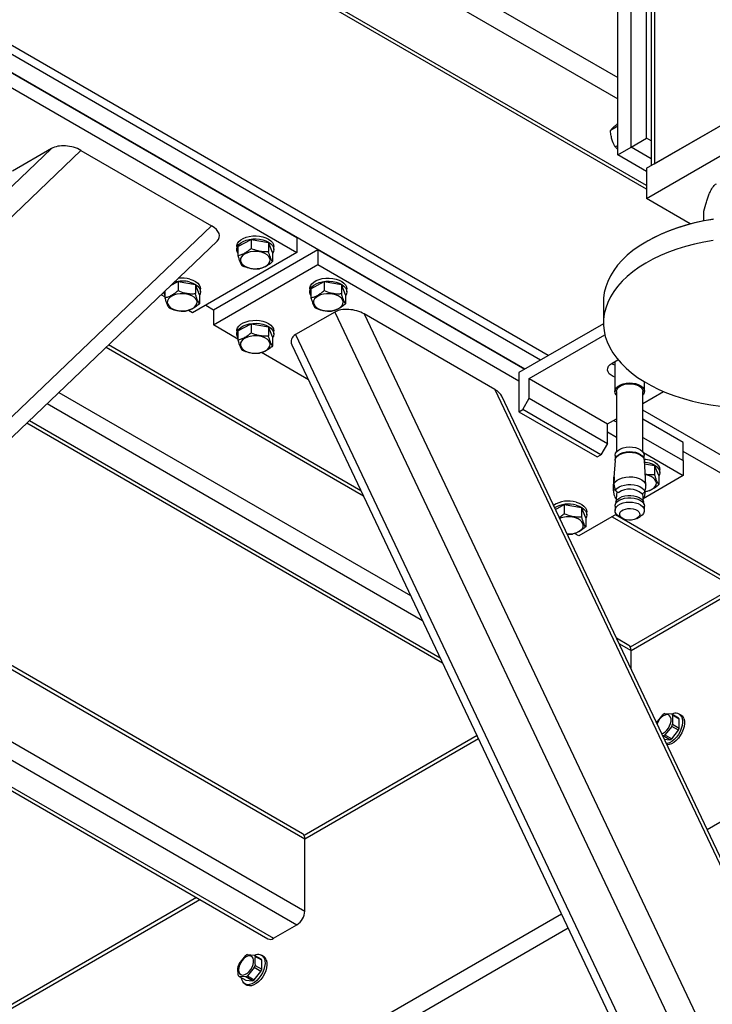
# Model space of a CAD drawing. Header units: millimetres. Extents: x 5 to 589, y 5 to 415.
# Tile 64 of 76: x 487 to 506, y 322 to 349. Entities that reach past the tile are written whole.
import ezdxf

# ---------------------------------------------------------------- set-up
doc = ezdxf.new("R2010")
doc.units = ezdxf.units.MM
doc.layers.add('NOTES', color=6, linetype='Continuous')
doc.layers.add('TRAIT-FORT', color=4, linetype='Continuous', lineweight=25)
doc.dimstyles.new('SLDDIMSTYLE2', dxfattribs={"dimtxt": 0.18, "dimasz": 1, "dimexe": 0, "dimexo": 0.0625, "dimgap": 0, "dimtad": 0, "dimtih": 1, "dimtoh": 1, "dimdec": 0, "dimrnd": 1e-09, "dimzin": 0, "dimdsep": 46, "dimtxsty": 'Standard', "dimblk1": 'DOT', "dimblk2": 'DOT', "dimsah": 1, "dimcen": 0.09, "dimadec": 0, "dimazin": 0, "dimtfac": 1, "dimtdec": 0, "dimtofl": 0, "dimtmove": 0, "dimatfit": 3, "dimldrblk": 'DOT', "dimfxl": 1, "dimfrac": 2, "dimtolj": 1, "dimtzin": 0, "dimarcsym": 0})

# ---------------------------------------------------------------- blocks, each defined once
blk = doc.blocks.new('_Dot')
at = {"color": 0, "linetype": 'ByBlock', "lineweight": -2}
blk.add_line((-0.5, 0), (-1, 0), dxfattribs=at)
at = {"color": 0, "linetype": 'ByBlock', "const_width": 0.5}
blk.add_lwpolyline([(-0.25, 0, 1), (0.25, 0, 1)], format="xyb", close=True, dxfattribs=at)

msp = doc.modelspace()

# ---------------------------------------------------------------- linework, layer by layer
at = {"layer": 'TRAIT-FORT', "color": 4, "linetype": 'Continuous', "lineweight": 25}
for p, q in [((504.39712, 373.60651), (504.39712, 344.61931)), ((504.30925, 373.48408), (504.30925, 344.56862)), ((481.35041, 359.68965), (503.40718, 346.95248)), ((481.20401, 359.19692), (503.40718, 346.37515)), ((504.18497, 344.0327), (480.60276, 357.64642)), ((504.18497, 343.93124), (480.5149, 357.59568)), ((504.18497, 345.31338), (504.18497, 356.74494)), ((503.40718, 344.86437), (503.40718, 356.29593)), ((503.76074, 345.06848), (503.76074, 356.50004)), ((501.52034, 339.4271), (475.28147, 354.57448)), ((501.30813, 339.30465), (484.81023, 348.82868)), ((484.81023, 348.33875), (494.70975, 342.62388)), ((500.88383, 339.05966), (484.81023, 348.33875)), ((484.81023, 347.93049), (494.70975, 342.21562)), ((504.18497, 344.49684), (507.01339, 346.12966)), ((504.39712, 344.61931), (506.80131, 346.00722)), ((503.40711, 345.63958), (503.20453, 345.52263)), ((503.40718, 345.11539), (503.33832, 345.07564)), ((503.40718, 344.86437), (503.76074, 345.06848)), ((503.76074, 345.06848), (504.18497, 345.31338)), ((504.30925, 344.75183), (503.76074, 345.06848)), ((504.30919, 345.24167), (504.18497, 345.31338)), ((504.18497, 343.6803), (507.01339, 345.31312)), ((488.0579, 345.03516), (475.9714, 333.49095)), ((488.85417, 344.98369), (475.9714, 332.67898)), ((488.0579, 345.03516), (486.99722, 344.42284)), ((488.85417, 344.98369), (492.39572, 342.9392)), ((504.18497, 344.41536), (503.40718, 344.86437)), ((504.18497, 344.49684), (504.18497, 343.6803)), ((505.36778, 342.99748), (504.18497, 343.6803)), ((505.73071, 343.08121), (505.73071, 343.33665)), ((492.39572, 342.9392), (475.9714, 327.25179)), ((475.9714, 326.69393), (492.54482, 342.52379)), ((493.10831, 342.37859), (493.46531, 342.57292)), ((493.46531, 342.57292), (493.46531, 342.32815)), ((493.46531, 342.57292), (493.9354, 342.4916)), ((493.9354, 342.4916), (493.9354, 342.24683)), ((494.04848, 342.21594), (493.9354, 342.4916)), ((494.70975, 342.62388), (494.70975, 342.21562)), ((504.2199, 342.53662), (504.1845, 342.51623)), ((494.70975, 342.21562), (491.88133, 340.58281)), ((492.44697, 340.66453), (495.2754, 342.29734)), ((493.07836, 342.37889), (493.07836, 342.29722)), ((493.10831, 342.37859), (493.10831, 342.13382)), ((494.04848, 342.21594), (494.04848, 341.97117)), ((494.07836, 342.29726), (494.07836, 342.37893)), ((495.2754, 342.29734), (495.2754, 341.88908)), ((495.2754, 342.29734), (500.88383, 339.05966)), ((492.44697, 340.25627), (495.2754, 341.88908)), ((495.2754, 341.88908), (500.72016, 338.74588)), ((491.28601, 341.32138), (491.48542, 341.42995)), ((491.48542, 341.42995), (491.48542, 341.18519)), ((491.48542, 341.42995), (491.95551, 341.34863)), ((491.95551, 341.34863), (491.95551, 341.10386)), ((492.06853, 341.07293), (491.95551, 341.34863)), ((495.0882, 341.23562), (495.4452, 341.42995)), ((495.4452, 341.42995), (495.4452, 341.18519)), ((495.4452, 341.42995), (495.91529, 341.34863)), ((495.91529, 341.34863), (495.91529, 341.10386)), ((496.02837, 341.07297), (495.91529, 341.34863)), ((491.12835, 341.01749), (491.02827, 341.07526)), ((491.12835, 341.17085), (491.12835, 340.99081)), ((492.06853, 341.07293), (492.06853, 340.82816)), ((492.09847, 341.1543), (492.09847, 341.23596)), ((495.05826, 341.23592), (495.05826, 341.15426)), ((495.0882, 341.23562), (495.0882, 340.99085)), ((496.02837, 341.07297), (496.02837, 340.8282)), ((496.05825, 341.1543), (496.05825, 341.23596)), ((503.01342, 340.88369), (503.01342, 340.31211)), ((491.88133, 340.58281), (491.76615, 340.6493)), ((492.23496, 340.78692), (492.44697, 340.66453)), ((492.44697, 340.66453), (492.44697, 340.25627)), ((495.73254, 340.60468), (494.67185, 339.99236)), ((495.73254, 340.60468), (513.12988, 303.90134)), ((496.52881, 340.55322), (513.48344, 304.78384)), ((500.07036, 338.50873), (496.52881, 340.55322)), ((493.10824, 340.09261), (493.46531, 340.28699)), ((493.46531, 340.28699), (493.46531, 340.04222)), ((493.46531, 340.28699), (493.9354, 340.20566)), ((503.01362, 340.28916), (500.72016, 338.96517)), ((493.10831, 339.87449), (492.44697, 340.25627)), ((493.07836, 340.09296), (493.07836, 340.01129)), ((493.10824, 340.09261), (493.10824, 339.84784)), ((493.9354, 340.20566), (493.9354, 339.9609)), ((494.04842, 339.92997), (493.9354, 340.20566)), ((494.07836, 340.01133), (494.07836, 340.093)), ((494.04842, 339.92997), (494.04842, 339.6852)), ((494.67185, 339.99236), (512.0692, 303.28902)), ((501.00298, 338.80181), (503.05361, 339.98561)), ((489.53729, 339.65119), (496.50973, 335.62608)), ((496.4435, 335.76585), (489.60358, 339.71446)), ((495.01874, 338.77162), (493.74604, 339.50633)), ((494.56962, 339.71924), (511.78152, 303.4071)), ((503.24843, 339.22007), (503.40792, 339.31214)), ((503.32531, 339.26449), (503.32531, 338.45478)), ((500.72016, 338.96517), (500.72016, 337.90367)), ((501.00298, 338.27106), (501.00298, 338.80181)), ((501.00298, 338.80181), (503.12429, 337.57721)), ((504.12536, 338.45478), (504.12536, 338.71444)), ((488.25845, 338.42975), (497.78849, 332.92817)), ((500.07036, 338.50873), (513.48344, 310.21103)), ((503.36537, 338.45478), (503.36537, 336.81399)), ((504.08537, 336.81395), (504.08537, 338.45474)), ((504.08537, 338.13203), (504.6411, 338.45285)), ((513.41762, 310.5673), (500.26181, 338.32222)), ((500.82624, 337.9649), (501.00298, 338.27106)), ((501.00298, 338.27106), (503.12429, 337.04646)), ((487.93881, 338.12437), (498.1082, 332.2537)), ((500.72016, 337.90367), (500.82624, 337.9649)), ((500.72016, 337.90367), (502.84146, 336.67907)), ((502.94754, 336.7403), (500.82624, 337.9649)), ((514.79154, 331.7658), (504.08537, 337.94634)), ((487.39313, 337.60321), (498.65389, 331.10251)), ((487.45935, 337.6664), (498.58767, 331.24216)), ((503.12429, 337.57721), (503.36537, 337.71638)), ((503.28802, 337.67175), (503.36537, 337.6271)), ((505.17491, 337.0724), (504.08537, 337.70138)), ((503.12429, 337.04646), (503.12429, 337.57721)), ((503.12429, 337.35801), (503.36537, 337.21884)), ((504.08537, 337.21145), (505.17491, 336.58247)), ((505.17491, 336.58247), (505.17491, 337.0724)), ((503.12429, 337.04646), (502.94754, 336.7403)), ((512.9884, 332.31683), (505.17491, 336.82746)), ((502.84146, 336.67907), (502.94754, 336.7403)), ((503.3276, 336.58522), (503.29773, 336.1192)), ((503.33286, 336.72372), (503.33286, 336.61472)), ((504.0971, 336.79642), (505.17491, 336.17421)), ((504.1178, 336.61472), (504.1178, 336.72372)), ((504.15388, 336.10487), (504.12306, 336.58522)), ((505.17491, 336.58247), (505.17491, 336.17421)), ((504.12866, 336.49721), (504.40056, 336.45019)), ((504.40056, 336.45019), (504.40056, 336.20542)), ((504.51365, 336.17453), (504.40056, 336.45019)), ((504.54359, 336.25581), (504.54359, 336.33748)), ((503.28572, 335.85834), (503.29577, 336.0361)), ((503.30346, 336.03578), (503.29577, 336.0361)), ((503.30771, 336.12022), (503.29941, 335.95515)), ((505.17491, 336.17421), (504.09373, 335.55006)), ((504.15948, 336.19332), (504.14808, 336.19515)), ((504.16494, 335.91432), (504.15496, 336.08028)), ((504.51365, 336.17453), (504.51365, 335.92976)), ((503.29018, 335.78393), (503.28572, 335.85834)), ((503.31304, 335.62989), (503.29018, 335.78393)), ((503.33853, 335.78163), (503.29018, 335.78393)), ((503.29941, 335.95515), (503.30467, 335.88604)), ((503.30467, 335.88604), (503.33509, 335.78556)), ((503.37474, 335.743), (503.34776, 335.44279)), ((504.14599, 335.74356), (504.11558, 335.59201)), ((504.14599, 335.74356), (504.13466, 335.74411)), ((504.13756, 335.74773), (504.16049, 335.84567)), ((504.14424, 335.73472), (504.15658, 335.73538)), ((504.16049, 335.84567), (504.16494, 335.91432)), ((503.33381, 335.57908), (503.3568, 335.54361)), ((503.40232, 335.72568), (503.43246, 335.71842)), ((504.04922, 335.6893), (504.07694, 335.69383)), ((504.10297, 335.44275), (504.08018, 335.69573)), ((504.11558, 335.59201), (504.09333, 335.54932)), ((501.71355, 335.25949), (501.95058, 335.38854)), ((501.95058, 335.38854), (501.95058, 335.14377)), ((501.95058, 335.38854), (502.42067, 335.30722)), ((502.42067, 335.30722), (502.42067, 335.06245)), ((502.53369, 335.03152), (502.42067, 335.30722)), ((503.32787, 335.34703), (503.32787, 335.22944)), ((503.35026, 335.45277), (503.33199, 335.38)), ((504.11868, 335.38), (504.10041, 335.45277)), ((504.12286, 335.2294), (504.12286, 335.34699)), ((503.36678, 335.1304), (502.34649, 334.5414)), ((502.53369, 335.03152), (502.53369, 334.78675)), ((502.5637, 335.11285), (502.5637, 335.19451)), ((503.24877, 335.06223), (510.49648, 330.87822)), ((510.58428, 330.92895), (503.33657, 335.11297)), ((503.44426, 335.06718), (503.53267, 335.01615)), ((503.91806, 335.01611), (504.00647, 335.06722)), ((502.34649, 334.5414), (502.23131, 334.60789)), ((494.85973, 326.47504), (482.9441, 333.35379)), ((482.87788, 333.29048), (494.92183, 326.33765)), ((506.55389, 333.15416), (503.74165, 331.53068)), ((503.76067, 331.4402), (506.64176, 333.10342)), ((481.59905, 332.06904), (494.92183, 324.37796)), ((481.27934, 331.7637), (494.70968, 324.01053)), ((503.69856, 331.57759), (503.3684, 331.76819)), ((503.43462, 331.62843), (503.76067, 331.4402)), ((480.73365, 331.24254), (493.92332, 323.62831)), ((480.79988, 331.30573), (494.0733, 323.64315)), ((503.76067, 330.9405), (503.76067, 331.4402)), ((504.45201, 329.48177), (504.63442, 329.70869)), ((504.68183, 329.73605), (504.86424, 329.71974)), ((504.86424, 329.71974), (505.04517, 329.61529)), ((505.06884, 329.58155), (504.88791, 329.686)), ((505.11706, 329.68643), (505.06405, 329.71703)), ((504.86424, 329.38172), (504.68183, 329.1548)), ((505.04517, 329.27727), (504.86424, 329.38172)), ((504.88791, 329.44279), (505.06884, 329.33834)), ((505.06884, 329.33834), (505.06884, 329.58155)), ((505.82344, 326.58862), (510.97304, 329.56142)), ((499.58766, 329.13264), (494.90282, 326.42813)), ((504.63442, 329.12743), (504.61945, 329.12876)), ((504.81535, 329.02299), (504.63442, 329.12743)), ((504.68183, 329.1548), (504.86276, 329.05035)), ((504.86276, 329.05035), (505.04517, 329.27727)), ((494.92183, 326.33765), (499.62536, 329.05294)), ((504.66315, 329.03659), (504.81535, 329.02299)), ((494.92183, 324.37796), (494.92183, 326.33765)), ((491.98808, 324.74549), (486.06398, 321.32558)), ((486.083, 321.2351), (492.07594, 324.69476)), ((469.53669, 305.64073), (501.87411, 324.30872)), ((494.0733, 323.64315), (494.70968, 324.01053)), ((494.92183, 319.80535), (502.05645, 323.92408)), ((493.36813, 323.20479), (493.55054, 323.18848)), ((493.13831, 322.95051), (493.32073, 323.17743)), ((493.55054, 323.18848), (493.73147, 323.08403)), ((493.75514, 323.05029), (493.57421, 323.15474)), ((493.80336, 323.15517), (493.75035, 323.18577)), ((493.75514, 322.80708), (493.75514, 323.05029)), ((493.55054, 322.85046), (493.36813, 322.62354)), ((493.54906, 322.5191), (493.73147, 322.74601)), ((493.73147, 322.74601), (493.55054, 322.85046)), ((493.57421, 322.91153), (493.75514, 322.80708)), ((493.32073, 322.59618), (493.13831, 322.61249)), ((493.13831, 322.61249), (493.31924, 322.50804)), ((493.30036, 322.4063), (493.35336, 322.3757)), ((493.31924, 322.50804), (493.50165, 322.49173)), ((493.50165, 322.49173), (493.32073, 322.59618)), ((493.36813, 322.62354), (493.54906, 322.5191))]:
    msp.add_line(p, q, dxfattribs=at)
at = {"layer": 'TRAIT-FORT', "color": 4, "linetype": 'Continuous', "lineweight": 25, "flags": 128}
for points in [[(505.98596, 343.11535), (505.73011, 343.07074), (505.47986, 343.01636), (505.23655, 342.95251), (505.00114, 342.87936), (504.77469, 342.7973), (504.55829, 342.70671), (504.35288, 342.60799), (504.15934, 342.50155), (503.97848, 342.38788), (503.81125, 342.26751), (503.6583, 342.14091), (503.52033, 342.00879), (503.39794, 341.87156), (503.29173, 341.72997), (503.20211, 341.58457), (503.12955, 341.43602), (503.07425, 341.28505), (503.03669, 341.13225), (503.01679, 340.97836), (503.01342, 340.88369)], [(504.2199, 342.53662), (504.3862, 342.62724), (504.58897, 342.72476), (504.80274, 342.81422), (505.02629, 342.89523), (505.25874, 342.96745), (505.49901, 343.03055), (505.74609, 343.0842), (505.99884, 343.12826)], [(493.07836, 342.37889), (493.08079, 342.40731), (493.09907, 342.46115), (493.13467, 342.51199), (493.18633, 342.55808), (493.25214, 342.59763), (493.32976, 342.62936), (493.41642, 342.65198), (493.5088, 342.66475), (493.60375, 342.66716), (493.69782, 342.65918), (493.78758, 342.64108)], [(493.10824, 342.19893), (493.09819, 342.21679), (493.08046, 342.27071), (493.08079, 342.32564), (493.09907, 342.37948), (493.13467, 342.43032), (493.18633, 342.47641), (493.25214, 342.51597), (493.32976, 342.54769), (493.41642, 342.57031), (493.5088, 342.58308), (493.60375, 342.5855), (493.69782, 342.57751), (493.78758, 342.55941)], [(493.78758, 342.64108), (493.86971, 342.61352), (493.9414, 342.57743), (493.99986, 342.53418), (494.04309, 342.48532), (494.06966, 342.43261), (494.07836, 342.37893)], [(493.78758, 342.55941), (493.86971, 342.53185), (493.9414, 342.49576), (493.99986, 342.45251), (494.04309, 342.40366), (494.06966, 342.35095), (494.07836, 342.29633), (494.06898, 342.24171), (494.04842, 342.19893)], [(505.98596, 342.54378), (505.73011, 342.49916), (505.47986, 342.44478), (505.23655, 342.38094), (505.00114, 342.30779), (504.77469, 342.22572), (504.55829, 342.13514), (504.35288, 342.03641), (504.15934, 341.92998)], [(493.69432, 342.23473), (493.61137, 342.24377), (493.52694, 342.24268), (493.44481, 342.23139), (493.36854, 342.21056), (493.30137, 342.18105), (493.24635, 342.14407), (493.20588, 342.10132), (493.18161, 342.05469), (493.17473, 342.0061), (493.18545, 341.95779), (493.21337, 341.91178), (493.25727, 341.87016), (493.3152, 341.8347), (493.38452, 341.80698), (493.46247, 341.78821), (493.54542, 341.77918), (493.62985, 341.78027), (493.71192, 341.79152), (493.78819, 341.81235), (493.85535, 341.84186), (493.91038, 341.87884), (493.95091, 341.92155), (493.97511, 341.96822), (493.98199, 342.01681), (493.97127, 342.06512), (493.94335, 342.11113), (493.89945, 342.15275), (493.84153, 342.18821), (493.7722, 342.21593), (493.69432, 342.23473)], [(504.15934, 341.92998), (503.97848, 341.8163), (503.81125, 341.69593), (503.6583, 341.56934), (503.52033, 341.43721), (503.39794, 341.29998), (503.29173, 341.1584), (503.20211, 341.013), (503.12955, 340.86444), (503.07425, 340.71347), (503.03669, 340.56068), (503.01679, 340.40679), (503.01477, 340.25247), (503.03055, 340.09839), (503.06413, 339.94532), (503.11538, 339.79388), (503.1841, 339.64475), (503.26981, 339.49857), (503.37238, 339.35605), (503.49106, 339.21777), (503.62553, 339.0844), (503.77517, 338.95651), (503.93924, 338.8347), (504.11706, 338.71943), (504.30784, 338.61133), (504.51061, 338.51077), (504.72458, 338.41831), (504.94887, 338.3343), (505.18227, 338.25913), (505.42388, 338.19307), (505.67258, 338.13654), (505.92735, 338.08967), (506.18684, 338.05277)], [(491.80769, 341.49811), (491.88982, 341.47055), (491.96144, 341.43443), (492.01997, 341.39121), (492.0632, 341.34236), (492.08977, 341.28965), (492.09847, 341.23596)], [(491.80769, 341.41645), (491.88982, 341.38888), (491.96144, 341.35276), (492.01997, 341.30955), (492.0632, 341.26069), (492.08977, 341.20798), (492.09847, 341.15336), (492.08909, 341.09874), (492.06853, 341.05596)], [(495.05826, 341.23592), (495.06075, 341.2643), (495.07903, 341.31814), (495.11456, 341.36902), (495.16622, 341.41512), (495.23204, 341.45467), (495.30965, 341.4864), (495.39631, 341.50901), (495.48869, 341.52178), (495.58364, 341.5242), (495.67771, 341.51622), (495.76747, 341.49811)], [(495.0882, 341.05592), (495.07808, 341.07383), (495.06035, 341.12775), (495.06075, 341.18264), (495.07903, 341.23648), (495.11456, 341.28736), (495.16622, 341.33345), (495.23204, 341.373), (495.30965, 341.40473), (495.39631, 341.42735), (495.48869, 341.44012), (495.58364, 341.44253), (495.67771, 341.43455), (495.76747, 341.41645)], [(495.76747, 341.49811), (495.8496, 341.47055), (495.92129, 341.43446), (495.97975, 341.39121), (496.02305, 341.34232), (496.04955, 341.28965), (496.05825, 341.23596)], [(495.76747, 341.41645), (495.8496, 341.38888), (495.92129, 341.3528), (495.97975, 341.30955), (496.02305, 341.26065), (496.04955, 341.20798), (496.05825, 341.15336), (496.04887, 341.09874), (496.02837, 341.05592)], [(491.71436, 341.09173), (491.63141, 341.10076), (491.54698, 341.09967), (491.46492, 341.08842), (491.38865, 341.06759), (491.32148, 341.03808), (491.26645, 341.0011), (491.22599, 340.95836), (491.20172, 340.91172), (491.19484, 340.86314), (491.20556, 340.81482), (491.23348, 340.76881), (491.27738, 340.72719), (491.33531, 340.69173), (491.40463, 340.66401), (491.48252, 340.64521), (491.56546, 340.63618), (491.64996, 340.63731), (491.73203, 340.64856), (491.80829, 340.66938), (491.87546, 340.69889), (491.93049, 340.73588), (491.97102, 340.77858), (491.99522, 340.82526), (492.0021, 340.87384), (491.99138, 340.92215), (491.96346, 340.96817), (491.91956, 341.00978), (491.86164, 341.04525), (491.79231, 341.07296), (491.71436, 341.09173)], [(495.67421, 341.09177), (495.59126, 341.1008), (495.5069, 341.09967), (495.4247, 341.08842), (495.34843, 341.06759), (495.28126, 341.03808), (495.22624, 341.0011), (495.18577, 340.95836), (495.1615, 340.91172), (495.15462, 340.86314), (495.16541, 340.81479), (495.19326, 340.76881), (495.23716, 340.72719), (495.29509, 340.69173), (495.36448, 340.66397), (495.44236, 340.64525), (495.52531, 340.63622), (495.60974, 340.63731), (495.69187, 340.64852), (495.76814, 340.66934), (495.83524, 340.69889), (495.89027, 340.73588), (495.9308, 340.77858), (495.95501, 340.82526), (495.96188, 340.87384), (495.95116, 340.92215), (495.92324, 340.96817), (495.87934, 341.00978), (495.82142, 341.04525), (495.75209, 341.07296), (495.67421, 341.09177)], [(493.07836, 340.09296), (493.08079, 340.1213), (493.09913, 340.17518), (493.13467, 340.22606), (493.18633, 340.27215), (493.25214, 340.3117), (493.32976, 340.34343), (493.41635, 340.36601), (493.5088, 340.37882), (493.60375, 340.38123), (493.69782, 340.37325), (493.78758, 340.35515)], [(493.10831, 339.91295), (493.09819, 339.93086), (493.08046, 339.98478), (493.08079, 340.03963), (493.09913, 340.09351), (493.13467, 340.14439), (493.18633, 340.19048), (493.25214, 340.23003), (493.32976, 340.26176), (493.41635, 340.28434), (493.5088, 340.29715), (493.60375, 340.29956), (493.69782, 340.29158), (493.78758, 340.27348)], [(493.78758, 340.35515), (493.86971, 340.32759), (493.94133, 340.29146), (493.99986, 340.24825), (494.04316, 340.19935), (494.06966, 340.14668), (494.07836, 340.093)], [(493.78758, 340.27348), (493.86971, 340.24592), (493.94133, 340.20979), (493.99986, 340.16658), (494.04316, 340.11768), (494.06966, 340.06501), (494.07836, 340.01039), (494.06898, 339.95578), (494.04848, 339.91295)], [(493.69425, 339.94876), (493.6113, 339.95779), (493.52694, 339.95666), (493.44481, 339.94545), (493.36854, 339.92463), (493.30137, 339.89512), (493.24635, 339.85813), (493.20588, 339.81539), (493.18161, 339.76875), (493.17473, 339.72017), (493.18552, 339.67182), (493.21337, 339.62584), (493.25727, 339.58423), (493.3152, 339.54876), (493.38459, 339.52101), (493.46241, 339.50224), (493.54535, 339.49321), (493.62985, 339.49434), (493.71198, 339.50555), (493.78825, 339.52638), (493.85535, 339.55593), (493.91038, 339.59291), (493.95091, 339.63561), (493.97511, 339.68229), (493.98199, 339.73087), (493.97127, 339.77919), (493.94335, 339.8252), (493.89945, 339.86682), (493.84153, 339.90228), (493.7722, 339.93), (493.69425, 339.94876)], [(503.32531, 338.83833), (503.28148, 338.85631), (503.21869, 338.89255), (503.17034, 338.93549), (503.13858, 338.98334), (503.12469, 339.03395), (503.12928, 339.0851), (503.15227, 339.13458), (503.19253, 339.18024), (503.24843, 339.22007)], [(503.32531, 339.16496), (503.28148, 339.18294), (503.22888, 339.21222)], [(503.36537, 338.35411), (503.35788, 338.36357), (503.33246, 338.41133), (503.32544, 338.46108), (503.33724, 338.51056), (503.36705, 338.55744), (503.41365, 338.59952), (503.47488, 338.63479), (503.54771, 338.66165), (503.6289, 338.67886), (503.71461, 338.68559), (503.80086, 338.6815), (503.88354, 338.66687), (503.95879, 338.64226), (504.02319, 338.6089), (504.07363, 338.56834), (504.10776, 338.52248), (504.12408, 338.47343), (504.12165, 338.42352), (504.10074, 338.37509), (504.0853, 338.35411)], [(503.36537, 338.45478), (503.36651, 338.47171), (503.38209, 338.51738), (503.41486, 338.55989), (503.46308, 338.59714), (503.52458, 338.62727), (503.59613, 338.64872), (503.67408, 338.66048), (503.75467, 338.66192), (503.83377, 338.65293), (503.90747, 338.63405), (503.97201, 338.60614), (504.02414, 338.57067), (504.06136, 338.52941), (504.08166, 338.48436), (504.08537, 338.45474)], [(503.3276, 336.58522), (503.3392, 336.63225), (503.36887, 336.67889), (503.4152, 336.72073), (503.47609, 336.75581), (503.54865, 336.78259), (503.62944, 336.79972), (503.71468, 336.80642), (503.80046, 336.80237), (503.88273, 336.78773), (503.95758, 336.76328), (504.02164, 336.73012), (504.07188, 336.68975), (504.1058, 336.64408), (504.12205, 336.5953), (504.12306, 336.58522)], [(503.33286, 336.72372), (503.333, 336.72995), (503.34446, 336.77845), (503.37379, 336.82443), (503.41952, 336.86569), (503.47953, 336.90034), (503.55101, 336.92673), (503.63072, 336.94363), (503.71481, 336.95021), (503.79944, 336.9462), (503.88057, 336.93183), (503.95448, 336.9077), (504.0176, 336.875), (504.06709, 336.83513), (504.10061, 336.79017), (504.11659, 336.74201), (504.1178, 336.72372)], [(503.33286, 336.59714), (503.333, 336.60337), (503.34446, 336.65187), (503.37379, 336.69785), (503.41952, 336.73911), (503.47953, 336.77376), (503.55101, 336.80015), (503.63072, 336.81705), (503.71481, 336.82363), (503.79944, 336.81962), (503.88057, 336.80525), (503.95448, 336.78112), (504.0176, 336.74842), (504.06709, 336.70855), (504.10061, 336.66359), (504.11659, 336.61543), (504.1178, 336.59714)], [(504.11787, 336.62295), (504.16299, 336.61777), (504.25274, 336.59967)], [(504.1259, 336.54054), (504.16299, 336.5361), (504.25274, 336.518)], [(504.25274, 336.59967), (504.33488, 336.57211), (504.40656, 336.53602), (504.46503, 336.49277), (504.50832, 336.44387), (504.53482, 336.3912), (504.54359, 336.33748)], [(504.25274, 336.518), (504.33488, 336.49044), (504.40656, 336.45435), (504.46503, 336.4111), (504.50832, 336.36221), (504.53482, 336.30954), (504.54352, 336.25492), (504.53422, 336.20026), (504.51365, 336.15748)], [(503.29941, 335.95515), (503.33408, 336.00537), (503.38627, 336.0503), (503.45371, 336.08782), (503.53335, 336.11636), (503.62162, 336.13454), (503.71448, 336.14159), (503.80787, 336.13719), (503.89749, 336.1215), (503.97943, 336.0953), (504.05003, 336.05968), (504.106, 336.01631), (504.14491, 335.96714), (504.16494, 335.91432)], [(504.14815, 335.74493), (504.17715, 335.75007), (504.25342, 335.7709), (504.32051, 335.80045), (504.37554, 335.83743), (504.41607, 335.88014), (504.44028, 335.92681), (504.44716, 335.9754), (504.43643, 336.02371), (504.40852, 336.06972), (504.36462, 336.11134), (504.30676, 336.14676), (504.23737, 336.17452), (504.15948, 336.19332)], [(503.33509, 335.78556), (503.37804, 335.82998), (503.43604, 335.86829), (503.5063, 335.89889), (503.58615, 335.92045), (503.67192, 335.93206), (503.75993, 335.93318), (503.84651, 335.92384), (503.92791, 335.90434), (504.00054, 335.87557), (504.06136, 335.83882), (504.10769, 335.79557), (504.13756, 335.74773)], [(503.32787, 335.34703), (503.33151, 335.37809), (503.35228, 335.42621), (503.39045, 335.47067), (503.44433, 335.50932), (503.51136, 335.54039), (503.58837, 335.56242), (503.67179, 335.57438), (503.75777, 335.57574)], [(503.35026, 335.45277), (503.36961, 335.4968), (503.4061, 335.5392), (503.45741, 335.57606), (503.52127, 335.60569), (503.59478, 335.62671), (503.67428, 335.63812), (503.75622, 335.6394)], [(503.75622, 335.6394), (503.83674, 335.63045), (503.91199, 335.61176), (503.97848, 335.58412), (504.03324, 335.54893), (504.0735, 335.5077), (504.09757, 335.4625), (504.10041, 335.45277)], [(503.75777, 335.57574), (503.84213, 335.56636), (503.92103, 335.54674), (503.99089, 335.51777), (504.04828, 335.48083), (504.09056, 335.43766), (504.11571, 335.3902), (504.12286, 335.34699)], [(502.27285, 335.4567), (502.35499, 335.42914), (502.4266, 335.39301), (502.48514, 335.3498), (502.52843, 335.30091), (502.55493, 335.24824), (502.5637, 335.19451)], [(502.27285, 335.37504), (502.35499, 335.34747), (502.4266, 335.31135), (502.48514, 335.26814), (502.52843, 335.21924), (502.55493, 335.16657), (502.56363, 335.11195), (502.55433, 335.05729), (502.53376, 335.01451)], [(503.44426, 335.06718), (503.40245, 335.0956), (503.36011, 335.13881), (503.33495, 335.18627), (503.32794, 335.23571), (503.33961, 335.28488), (503.36928, 335.33144), (503.4156, 335.37329), (503.47643, 335.40832), (503.54886, 335.43503), (503.62951, 335.45216), (503.71468, 335.45881), (503.80039, 335.4548), (503.88252, 335.44017), (503.95731, 335.41576), (504.02131, 335.38263), (504.07148, 335.3423), (504.1054, 335.29671), (504.12158, 335.24797), (504.11915, 335.19838), (504.09845, 335.15022), (504.06022, 335.1058), (504.00647, 335.06722)], [(503.74752, 335.28414), (503.81711, 335.2755), (503.88037, 335.25673), (503.9331, 335.22917), (503.97167, 335.19468), (503.99345, 335.15556), (503.99696, 335.11453), (503.98192, 335.07439), (503.94942, 335.03787), (503.90168, 335.00743), (503.84193, 334.98516), (503.77416, 334.97259), (503.70315, 334.9706), (503.63362, 334.97921), (503.57037, 334.99797), (503.51763, 335.02553), (503.47899, 335.06006), (503.45728, 335.09915), (503.45377, 335.14018), (503.46881, 335.18032), (503.50125, 335.21687), (503.54899, 335.24731), (503.60881, 335.26954), (503.67644, 335.28212), (503.74752, 335.28414)], [(502.02853, 334.59488), (502.03069, 334.59473), (502.11512, 334.5959), (502.19726, 334.60711), (502.27353, 334.62793), (502.34062, 334.65748), (502.39565, 334.69446), (502.43618, 334.73717), (502.46039, 334.78385), (502.46727, 334.83243), (502.45654, 334.88074), (502.42863, 334.92676), (502.38473, 334.96837), (502.32687, 335.0038), (502.25748, 335.03155), (502.17952, 335.05032)], [(503.76067, 331.4402), (503.75662, 331.48566), (503.74455, 331.52466), (503.72493, 331.55567), (503.69856, 331.57758), (503.69856, 331.57759)], [(504.59322, 329.18403), (504.63186, 329.19915), (504.68244, 329.23203), (504.73065, 329.27795), (504.77347, 329.33405), (504.8082, 329.39677), (504.83262, 329.46216), (504.84523, 329.52613), (504.84523, 329.58467), (504.83262, 329.63408), (504.8082, 329.67129), (504.77347, 329.69391), (504.73065, 329.70058), (504.68244, 329.69083), (504.63186, 329.66531), (504.58209, 329.6256), (504.53617, 329.57417), (504.49713, 329.51431), (504.46732, 329.44974), (504.46732, 329.4497)], [(505.13857, 329.6243), (505.15408, 329.56108), (505.15664, 329.48827), (505.14626, 329.40891), (505.12326, 329.32619), (505.08867, 329.24353), (505.04382, 329.16428), (504.99062, 329.09171), (504.93121, 329.0288), (504.86802, 328.97809), (504.80362, 328.94167), (504.7407, 328.92106), (504.71946, 328.91773)], [(505.19157, 329.5937), (505.20708, 329.53049), (505.20964, 329.45768), (505.19926, 329.37831), (505.17626, 329.29559), (505.14167, 329.21293), (505.09683, 329.13368), (505.04362, 329.06111), (504.98421, 328.9982), (504.92102, 328.94749), (504.85662, 328.91107), (504.79371, 328.89046), (504.73483, 328.8865), (504.73429, 328.88653)], [(494.92183, 326.33765), (494.91779, 326.38311), (494.90572, 326.42211), (494.88609, 326.45312), (494.85973, 326.47502), (494.85973, 326.47504)], [(493.1286, 322.79153), (493.13501, 322.73716), (493.15362, 322.69347), (493.18343, 322.66333), (493.22247, 322.64855), (493.2684, 322.65014), (493.31816, 322.66789), (493.36874, 322.70077), (493.41696, 322.74669), (493.45978, 322.80279), (493.49444, 322.86547), (493.51892, 322.9309), (493.53153, 322.99487), (493.53153, 323.05341), (493.51892, 323.10282), (493.49444, 323.13999), (493.45978, 323.16265), (493.41696, 323.16932), (493.36874, 323.15957), (493.31816, 323.13405), (493.2684, 323.09434), (493.22247, 323.04291), (493.18343, 322.98305), (493.15362, 322.91848), (493.13501, 322.85332), (493.1286, 322.79153)], [(493.82487, 323.09304), (493.84031, 323.02979), (493.84294, 322.95702), (493.83256, 322.87765), (493.80956, 322.79493), (493.77497, 322.71227), (493.73012, 322.63302), (493.67692, 322.56045), (493.61751, 322.49754), (493.55432, 322.44683), (493.48992, 322.41041), (493.427, 322.3898), (493.36807, 322.3858), (493.3156, 322.39861), (493.27177, 322.4277), (493.23825, 322.47186), (493.21647, 322.52925), (493.20926, 322.57155)], [(493.87787, 323.06244), (493.89332, 322.99919), (493.89595, 322.92642), (493.88556, 322.84705), (493.86257, 322.76433), (493.82797, 322.68167), (493.78313, 322.60242), (493.72992, 322.52985), (493.67051, 322.46694), (493.60732, 322.41623), (493.54292, 322.37981), (493.48001, 322.3592), (493.42107, 322.3552), (493.3686, 322.36801), (493.35336, 322.3757)]]:
    msp.add_lwpolyline(points, dxfattribs=at)
at = {"layer": 'TRAIT-FORT', "color": 4, "linetype": 'Continuous', "lineweight": 25}
for centre, radius, start, end in [((491.59858, 340.61094), 0.8322, 75.447121, 104.942442), ((491.598, 340.6834), 0.84126, 75.56676, 97.255551), ((491.28583, 341.15785), 0.18757, 184.645661, 212.90156), ((503.72171, 335.29862), 0.5098, 50.026243, 124.567547), ((502.06452, 334.75421), 0.73273, 73.481879, 123.263125), ((502.06677, 334.63177), 0.77131, 74.503162, 119.102027), ((502.06313, 334.41973), 0.64124, 79.542031, 111.447419), ((504.82488, 329.43351), 0.33466, 115.306189, 124.688434), ((504.75861, 329.62046), 0.14497, 26.878527, 43.223197), ((504.96848, 329.55498), 0.18367, 22.174632, 120.462503), ((504.93953, 329.51601), 0.14497, 26.878527, 43.223197), ((505.02813, 329.53867), 0.17245, 18.60746, 58.960181), ((504.33703, 329.62118), 0.57904, 335.571975, 342.056099), ((504.51796, 329.51674), 0.57904, 335.571975, 342.056099), ((504.4914, 329.42994), 0.33461, 295.30556, 304.689064), ((504.67232, 329.32549), 0.33461, 295.30556, 304.689064), ((494.46136, 324.39886), 0.46094, 302.596563, 357.400808), ((493.98543, 323.76592), 0.15098, 245.709724, 305.592196), ((493.51118, 322.90225), 0.33466, 115.306189, 124.688434), ((493.65479, 323.02372), 0.18367, 22.174632, 120.462503), ((493.65885, 322.71314), 0.5721, 155.486894, 162.055863), ((493.44491, 323.0892), 0.14497, 26.878527, 43.223197), ((493.62584, 322.98475), 0.14497, 26.878527, 43.223197), ((493.71444, 323.00741), 0.17245, 18.60746, 58.960181), ((493.02334, 323.08993), 0.57904, 335.571975, 342.056099), ((493.20426, 322.98548), 0.57904, 335.571975, 342.056099), ((493.24208, 322.71078), 0.14293, 206.867573, 223.449767), ((493.1777, 322.89868), 0.33461, 295.30556, 304.689064), ((493.35863, 322.79423), 0.33461, 295.30556, 304.689064)]:
    msp.add_arc(centre, radius, start, end, dxfattribs=at)
for centre, start_param, end_param in [((488.50058, 344.77958), 0.99824802, 2.56904435), ((492.04216, 342.73508), 5.90506763, 7.28143333), ((496.17524, 340.3491), 0.99824802, 2.56904435), ((495.11458, 339.73679), 2.56904435, 3.51971033), ((499.71681, 338.30459), 0.37811768, 0.99824802)]:
    msp.add_ellipse(centre, major_axis=(0.56364, -0.10423), ratio=0.55001168, start_param=start_param, end_param=end_param, dxfattribs=at)
for points, knots in [([(503.40718, 345.7132), (503.38388, 345.69385), (503.33405, 345.65244), (503.276, 345.6), (503.232, 345.55579), (503.21375, 345.53375), (503.20453, 345.52263)], [0, 0, 0, 0, 0.243811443, 0.521741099, 0.75864978, 1, 1, 1, 1]), ([(503.33832, 345.07564), (503.31057, 345.12632), (503.26468, 345.21013), (503.22545, 345.34747), (503.21037, 345.44636), (503.20583, 345.50568), (503.20453, 345.52263)], [0, 0, 0, 0, 0.385549, 0.6376135, 0.89645878, 1, 1, 1, 1]), ([(503.40718, 345.00018), (503.40455, 345.00241), (503.37707, 345.02578), (503.35672, 345.05197), (503.33832, 345.07564)], [0, 0, 0, 0, 0.09570391, 1, 1, 1, 1]), ([(505.90254, 343.85214), (505.91747, 343.88227), (505.94764, 343.94315), (505.99167, 344.00542), (506.03423, 344.05079), (506.06099, 344.06832), (506.07443, 344.07713)], [0, 0, 0, 0, 0.24957757, 0.5043009, 0.75100273, 1, 1, 1, 1]), ([(505.73071, 343.33665), (505.75423, 343.42153), (505.78993, 343.5504), (505.84112, 343.70203), (505.87474, 343.79038), (505.89534, 343.83614), (505.90254, 343.85214)], [0, 0, 0, 0, 0.43201684, 0.65591983, 0.87966982, 1, 1, 1, 1]), ([(493.10831, 342.13382), (493.13931, 342.14172), (493.20197, 342.15771), (493.29475, 342.20165), (493.38347, 342.25964), (493.43787, 342.30518), (493.46531, 342.32815)], [0, 0, 0, 0, 0.264608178, 0.534878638, 0.765423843, 1, 1, 1, 1]), ([(493.10831, 342.13382), (493.11812, 342.10094), (493.13797, 342.03447), (493.16724, 341.95616), (493.1955, 341.89737), (493.21266, 341.87128), (493.22133, 341.85812)], [0, 0, 0, 0, 0.26462673, 0.53495501, 0.76536157, 1, 1, 1, 1]), ([(493.46531, 342.32815), (493.52512, 342.30542), (493.62405, 342.26782), (493.76753, 342.24487), (493.86406, 342.24243), (493.91956, 342.24585), (493.9354, 342.24683)], [0, 0, 0, 0, 0.385565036, 0.637653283, 0.896646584, 1, 1, 1, 1]), ([(494.04848, 341.97117), (494.03864, 341.98613), (494.01874, 342.01639), (493.98944, 342.08148), (493.96135, 342.15968), (493.9441, 342.21761), (493.9354, 342.24683)], [0, 0, 0, 0, 0.26455402, 0.53490827, 0.76543704, 1, 1, 1, 1]), ([(494.04848, 341.97117), (494.0175, 341.94533), (493.95488, 341.89311), (493.86197, 341.83601), (493.77328, 341.79741), (493.71888, 341.78371), (493.69142, 341.77679)], [0, 0, 0, 0, 0.26474112, 0.53496778, 0.76528026, 1, 1, 1, 1]), ([(493.22133, 341.85812), (493.28114, 341.83538), (493.38007, 341.79777), (493.52356, 341.77487), (493.62002, 341.77233), (493.67556, 341.7758), (493.69142, 341.77679)], [0, 0, 0, 0, 0.38556567, 0.63765434, 0.89655851, 1, 1, 1, 1]), ([(491.12835, 340.99081), (491.15937, 340.99873), (491.22206, 341.01474), (491.31486, 341.05868), (491.40358, 341.11668), (491.45798, 341.16222), (491.48542, 341.18519)], [0, 0, 0, 0, 0.26474557, 0.53496553, 0.76546767, 1, 1, 1, 1]), ([(491.48542, 341.18519), (491.54523, 341.16245), (491.64416, 341.12485), (491.78764, 341.10191), (491.88417, 341.09946), (491.93967, 341.10289), (491.95551, 341.10386)], [0, 0, 0, 0, 0.385565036, 0.637653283, 0.896646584, 1, 1, 1, 1]), ([(492.06853, 340.82816), (492.05871, 340.84314), (492.03886, 340.87342), (492.00959, 340.9385), (491.98134, 341.0167), (491.96417, 341.07463), (491.95551, 341.10386)], [0, 0, 0, 0, 0.26462673, 0.53495501, 0.76536157, 1, 1, 1, 1]), ([(495.0882, 340.99085), (495.1192, 340.99876), (495.18186, 341.01474), (495.27464, 341.05868), (495.36336, 341.11668), (495.41776, 341.16222), (495.4452, 341.18519)], [0, 0, 0, 0, 0.264608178, 0.534878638, 0.765423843, 1, 1, 1, 1]), ([(495.4452, 341.18519), (495.50501, 341.16245), (495.60394, 341.12485), (495.74743, 341.10191), (495.84395, 341.09946), (495.89945, 341.10289), (495.91529, 341.10386)], [0, 0, 0, 0, 0.385565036, 0.637653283, 0.896646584, 1, 1, 1, 1]), ([(496.02837, 340.8282), (496.01853, 340.84317), (495.99863, 340.87343), (495.96931, 340.93849), (495.94132, 341.01672), (495.92402, 341.07464), (495.91529, 341.10386)], [0, 0, 0, 0, 0.26455491, 0.53491007, 0.7652774, 1, 1, 1, 1]), ([(491.12835, 340.99081), (491.13819, 340.95794), (491.1581, 340.89149), (491.18739, 340.81319), (491.21549, 340.75437), (491.23274, 340.7283), (491.24144, 340.71515)], [0, 0, 0, 0, 0.26455402, 0.53490827, 0.76543704, 1, 1, 1, 1]), ([(492.06853, 340.82816), (492.03756, 340.80233), (491.97497, 340.75012), (491.88206, 340.69303), (491.79337, 340.65441), (491.73896, 340.64073), (491.71153, 340.63383)], [0, 0, 0, 0, 0.264602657, 0.534878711, 0.76542388, 1, 1, 1, 1]), ([(495.0882, 340.99085), (495.09801, 340.95797), (495.11786, 340.8915), (495.14713, 340.81319), (495.17539, 340.7544), (495.19256, 340.72832), (495.20122, 340.71515)], [0, 0, 0, 0, 0.26462673, 0.53495501, 0.76536157, 1, 1, 1, 1]), ([(496.02837, 340.8282), (495.99739, 340.80236), (495.93477, 340.75014), (495.84186, 340.69304), (495.75317, 340.65444), (495.69877, 340.64074), (495.67131, 340.63383)], [0, 0, 0, 0, 0.26474112, 0.53496778, 0.76528026, 1, 1, 1, 1]), ([(491.24144, 340.71515), (491.30123, 340.6924), (491.40012, 340.65476), (491.54361, 340.63185), (491.64012, 340.62936), (491.69567, 340.63284), (491.71153, 340.63383)], [0, 0, 0, 0, 0.38547627, 0.63756487, 0.89655853, 1, 1, 1, 1]), ([(495.20122, 340.71515), (495.26103, 340.69241), (495.35996, 340.65481), (495.50345, 340.6319), (495.59991, 340.62936), (495.65545, 340.63284), (495.67131, 340.63383)], [0, 0, 0, 0, 0.38556567, 0.63765434, 0.89655851, 1, 1, 1, 1]), ([(493.10824, 339.84784), (493.13926, 339.85577), (493.20195, 339.87177), (493.29475, 339.91571), (493.38347, 339.97371), (493.43787, 340.01925), (493.46531, 340.04222)], [0, 0, 0, 0, 0.26474557, 0.53496553, 0.76546767, 1, 1, 1, 1]), ([(493.46531, 340.04222), (493.52512, 340.01948), (493.62405, 339.98188), (493.76753, 339.95894), (493.86406, 339.9565), (493.91956, 339.95992), (493.9354, 339.9609)], [0, 0, 0, 0, 0.385565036, 0.637653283, 0.896646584, 1, 1, 1, 1]), ([(493.10824, 339.84784), (493.11808, 339.81498), (493.13799, 339.74852), (493.16728, 339.67023), (493.19538, 339.6114), (493.21263, 339.58533), (493.22133, 339.57219)], [0, 0, 0, 0, 0.26455402, 0.53490827, 0.76543704, 1, 1, 1, 1]), ([(494.04842, 339.6852), (494.0386, 339.70018), (494.01876, 339.73046), (493.98946, 339.79551), (493.96131, 339.87374), (493.94409, 339.93165), (493.9354, 339.9609)], [0, 0, 0, 0, 0.26462766, 0.53495689, 0.76520199, 1, 1, 1, 1]), ([(493.22133, 339.57219), (493.28112, 339.54943), (493.38001, 339.5118), (493.5235, 339.48888), (493.62001, 339.4864), (493.67556, 339.48987), (493.69142, 339.49086)], [0, 0, 0, 0, 0.38547627, 0.63756487, 0.89655853, 1, 1, 1, 1]), ([(494.04842, 339.6852), (494.01745, 339.65937), (493.95486, 339.60715), (493.86195, 339.55007), (493.77326, 339.51144), (493.71885, 339.49776), (493.69142, 339.49086)], [0, 0, 0, 0, 0.264602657, 0.534878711, 0.76542388, 1, 1, 1, 1]), ([(503.29577, 336.0361), (503.29606, 336.04355), (503.29663, 336.05845), (503.29678, 336.08359), (503.29696, 336.10735), (503.29791, 336.12359), (503.29931, 336.1362), (503.30133, 336.14495), (503.30444, 336.14756), (503.30697, 336.14185), (503.30801, 336.13129), (503.30778, 336.1227), (503.30771, 336.12022)], [0, 0, 0, 0, 0.11246439, 0.2247683, 0.33808706, 0.45214517, 0.49994627, 0.61337023, 0.72627858, 0.84004891, 0.95377108, 1, 1, 1, 1]), ([(504.14653, 336.2204), (504.17481, 336.215), (504.24431, 336.20174), (504.32923, 336.20116), (504.38473, 336.20447), (504.40056, 336.20542)], [0, 0, 0, 0, 0.32900055, 0.80860849, 1, 1, 1, 1]), ([(504.15496, 336.08028), (504.15465, 336.08588), (504.15403, 336.09709), (504.15388, 336.10469), (504.15388, 336.10485), (504.15388, 336.10487)], [0, 0, 0, 0, 0.46702838, 0.93510678, 1, 1, 1, 1]), ([(504.51365, 335.92976), (504.50381, 335.94472), (504.48391, 335.97498), (504.45459, 336.04004), (504.4266, 336.11828), (504.40929, 336.17619), (504.40056, 336.20542)], [0, 0, 0, 0, 0.26455491, 0.53491007, 0.7652774, 1, 1, 1, 1]), ([(503.33509, 335.78556), (503.34444, 335.77209), (503.36021, 335.74938), (503.39014, 335.73253), (503.40232, 335.72568)], [0, 0, 0, 0, 0.5931487, 1, 1, 1, 1]), ([(504.13756, 335.74773), (504.12959, 335.73505), (504.11615, 335.71368), (504.08828, 335.69957), (504.07694, 335.69383)], [0, 0, 0, 0, 0.59317337, 1, 1, 1, 1]), ([(504.51365, 335.92976), (504.48266, 335.90392), (504.42004, 335.85169), (504.32713, 335.7946), (504.23844, 335.756), (504.18404, 335.7423), (504.15658, 335.73538)], [0, 0, 0, 0, 0.26474112, 0.53496778, 0.76528026, 1, 1, 1, 1]), ([(503.31304, 335.62989), (503.32055, 335.60657), (503.33048, 335.57575), (503.35181, 335.55123), (503.357, 335.54526)], [0, 0, 0, 0, 0.75654834, 1, 1, 1, 1]), ([(501.81605, 335.0432), (501.83338, 335.05407), (501.87901, 335.08269), (501.92319, 335.12039), (501.95058, 335.14377)], [0, 0, 0, 0, 0.379854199, 1, 1, 1, 1]), ([(501.95058, 335.14377), (502.0104, 335.12104), (502.10933, 335.08344), (502.25281, 335.0605), (502.34934, 335.05805), (502.40484, 335.06148), (502.42067, 335.06245)], [0, 0, 0, 0, 0.385565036, 0.637653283, 0.896646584, 1, 1, 1, 1]), ([(502.53369, 334.78675), (502.52387, 334.80173), (502.50403, 334.83202), (502.47473, 334.89707), (502.44658, 334.9753), (502.42936, 335.03321), (502.42067, 335.06245)], [0, 0, 0, 0, 0.26462766, 0.53495689, 0.76520199, 1, 1, 1, 1]), ([(502.53369, 334.78675), (502.50273, 334.76092), (502.44013, 334.70871), (502.34722, 334.65162), (502.25853, 334.613), (502.20413, 334.59932), (502.17669, 334.59242)], [0, 0, 0, 0, 0.264602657, 0.534878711, 0.76542388, 1, 1, 1, 1]), ([(502.02961, 334.59265), (502.06296, 334.59081), (502.11262, 334.58808), (502.16085, 334.59135), (502.17669, 334.59242)], [0, 0, 0, 0, 0.67156923, 1, 1, 1, 1]), ([(504.88791, 329.686), (504.88768, 329.68365), (504.88025, 329.60731), (504.88414, 329.52376), (504.88791, 329.44279)], [0, 0, 0, 0, 0.030738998, 1, 1, 1, 1]), ([(493.57421, 323.15474), (493.57399, 323.1524), (493.56656, 323.07605), (493.57045, 322.9925), (493.57421, 322.91153)], [0, 0, 0, 0, 0.030738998, 1, 1, 1, 1]), ([(493.11458, 322.64619), (493.11081, 322.72716), (493.10692, 322.8107), (493.11435, 322.88705), (493.11458, 322.8894)], [0, 0, 0, 0, 0.969261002, 1, 1, 1, 1])]:
    msp.add_open_spline(points, degree=3, knots=knots, dxfattribs=at)

# ---------------------------------------------------------------- leaders
at = {"layer": 'NOTES', "color": 211}
msp.add_leader([(473.22714, 340.09574), (504.02516, 291.19497)], dimstyle='SLDDIMSTYLE2', dxfattribs=at)

doc.saveas('drawing.dxf')
